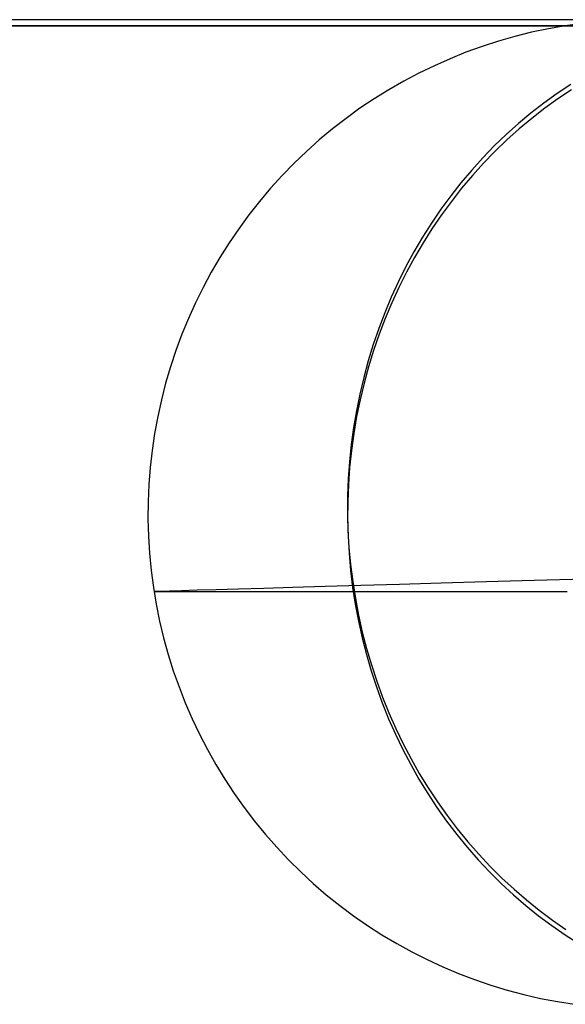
# Model space of a CAD drawing. Header units: millimetres. Extents: x 492 to 1282, y -834 to -234.
# Tile 5 of 93: x 575 to 584, y -834 to -818. Entities that reach past the tile are written whole.
import ezdxf

# ---------------------------------------------------------------- set-up
doc = ezdxf.new("R2010")
doc.units = ezdxf.units.MM
doc.layers.add('Volume$Layer 03', color=7, linetype='Continuous', true_color=0x000000)

msp = doc.modelspace()

# ---------------------------------------------------------------- linework, layer by layer
at = {"layer": 'Volume$Layer 03'}
for p, q in [((538.174, -818.272, 191), (856.174, -818.272, 191)), ((538.174, -818.371, 201), (856.174, -818.371, 201)), ((856.174, -818.371, 199), (538.174, -818.371, 199)), ((856.174, -818.371, 200), (538.174, -818.371, 200)), ((583.652, -818.419, 38), (583.38, -818.476, 38)), ((583.652, -818.419, 344), (583.38, -818.476, 344)), ((583.652, -818.419, 191), (583.38, -818.476, 191)), ((583.925, -818.371, 38), (583.652, -818.419, 38)), ((583.925, -818.371, 344), (583.652, -818.419, 344)), ((583.925, -818.371, 191), (583.652, -818.419, 191)), ((584.2, -818.332, 191), (583.925, -818.371, 191)), ((582.844, -818.62, 38), (582.579, -818.705, 38)), ((582.844, -818.62, 344), (582.579, -818.705, 344)), ((582.844, -818.62, 191), (582.579, -818.705, 191)), ((583.111, -818.543, 38), (582.844, -818.62, 38)), ((583.111, -818.543, 344), (582.844, -818.62, 344)), ((583.111, -818.543, 191), (582.844, -818.62, 191)), ((583.38, -818.476, 38), (583.111, -818.543, 38)), ((583.38, -818.476, 344), (583.111, -818.543, 344)), ((583.38, -818.476, 191), (583.111, -818.543, 191)), ((582.579, -818.705, 38), (582.318, -818.8, 38)), ((582.579, -818.705, 344), (582.318, -818.8, 344)), ((582.579, -818.705, 191), (582.318, -818.8, 191)), ((582.061, -818.903, 38), (581.807, -819.016, 38)), ((582.061, -818.903, 344), (581.807, -819.016, 344)), ((582.061, -818.903, 191), (581.807, -819.016, 191)), ((582.318, -818.8, 38), (582.061, -818.903, 38)), ((582.318, -818.8, 344), (582.061, -818.903, 344)), ((582.318, -818.8, 191), (582.061, -818.903, 191)), ((581.807, -819.016, 38), (581.557, -819.137, 38)), ((581.807, -819.016, 344), (581.557, -819.137, 344)), ((581.807, -819.016, 191), (581.557, -819.137, 191)), ((581.312, -819.267, 38), (581.071, -819.405, 38)), ((581.312, -819.267, 344), (581.071, -819.405, 344)), ((581.312, -819.267, 191), (581.071, -819.405, 191)), ((581.557, -819.137, 38), (581.312, -819.267, 38)), ((581.557, -819.137, 344), (581.312, -819.267, 344)), ((581.557, -819.137, 191), (581.312, -819.267, 191)), ((581.071, -819.405, 38), (580.835, -819.552, 38)), ((581.071, -819.405, 344), (580.835, -819.552, 344)), ((581.071, -819.405, 191), (580.835, -819.552, 191)), ((584.013, -819.32, 22.572), (583.793, -819.466, 22.484)), ((584.026, -819.405, 359.498), (583.807, -819.552, 359.585)), ((580.835, -819.552, 38), (580.604, -819.706, 38)), ((580.835, -819.552, 344), (580.604, -819.706, 344)), ((580.835, -819.552, 191), (580.604, -819.706, 191)), ((583.793, -819.466, 22.484), (583.579, -819.62, 22.397)), ((583.807, -819.552, 359.585), (583.593, -819.706, 359.67)), ((580.604, -819.706, 38), (580.379, -819.869, 38)), ((580.604, -819.706, 344), (580.379, -819.869, 344)), ((580.604, -819.706, 191), (580.379, -819.869, 191)), ((583.579, -819.62, 22.397), (583.37, -819.782, 22.313)), ((583.593, -819.706, 359.67), (583.383, -819.869, 359.753)), ((580.379, -819.869, 38), (580.16, -820.039, 38)), ((580.379, -819.869, 344), (580.16, -820.039, 344)), ((580.379, -819.869, 191), (580.16, -820.039, 191)), ((583.37, -819.782, 22.313), (583.167, -819.952, 22.23)), ((583.383, -819.869, 359.753), (583.179, -820.039, 359.834)), ((580.16, -820.039, 38), (579.946, -820.217, 38)), ((580.16, -820.039, 344), (579.946, -820.217, 344)), ((580.16, -820.039, 191), (579.946, -820.217, 191)), ((583.167, -819.952, 22.23), (582.969, -820.129, 22.15)), ((583.179, -820.039, 359.834), (582.981, -820.217, 359.912)), ((579.946, -820.217, 38), (579.739, -820.402, 38)), ((579.946, -820.217, 344), (579.739, -820.402, 344)), ((579.946, -820.217, 191), (579.739, -820.402, 191)), ((582.969, -820.129, 22.15), (582.776, -820.314, 22.072)), ((582.981, -820.217, 359.912), (582.788, -820.402, 359.988)), ((582.776, -820.314, 22.072), (582.59, -820.506, 21.996)), ((579.739, -820.402, 38), (579.539, -820.594, 38)), ((579.739, -820.402, 344), (579.539, -820.594, 344)), ((579.739, -820.402, 191), (579.539, -820.594, 191)), ((582.59, -820.506, 21.996), (582.411, -820.704, 21.923)), ((582.788, -820.402, 359.988), (582.602, -820.594, 360.062)), ((579.539, -820.594, 38), (579.345, -820.793, 38)), ((579.539, -820.594, 344), (579.345, -820.793, 344)), ((579.539, -820.594, 191), (579.345, -820.793, 191)), ((582.602, -820.594, 360.062), (582.422, -820.793, 360.133)), ((579.345, -820.793, 38), (579.159, -820.999, 38)), ((579.345, -820.793, 344), (579.159, -820.999, 344)), ((579.345, -820.793, 191), (579.159, -820.999, 191)), ((582.411, -820.704, 21.923), (582.237, -820.909, 21.852)), ((582.422, -820.793, 360.133), (582.248, -820.999, 360.202)), ((579.159, -820.999, 38), (578.979, -821.211, 38)), ((579.159, -820.999, 344), (578.979, -821.211, 344)), ((579.159, -820.999, 191), (578.979, -821.211, 191)), ((582.237, -820.909, 21.852), (582.071, -821.121, 21.784)), ((582.248, -820.999, 360.202), (582.082, -821.211, 360.268)), ((582.071, -821.121, 21.784), (581.912, -821.339, 21.718)), ((578.979, -821.211, 38), (578.807, -821.429, 38)), ((578.979, -821.211, 344), (578.807, -821.429, 344)), ((578.979, -821.211, 191), (578.807, -821.429, 191)), ((581.912, -821.339, 21.718), (581.759, -821.562, 21.656)), ((582.082, -821.211, 360.268), (581.922, -821.429, 360.331)), ((578.807, -821.429, 38), (578.643, -821.653, 38)), ((578.807, -821.429, 344), (578.643, -821.653, 344)), ((578.807, -821.429, 191), (578.643, -821.653, 191)), ((581.922, -821.429, 360.331), (581.769, -821.653, 360.392)), ((578.643, -821.653, 38), (578.487, -821.882, 38)), ((578.643, -821.653, 344), (578.487, -821.882, 344)), ((578.643, -821.653, 191), (578.487, -821.882, 191)), ((581.759, -821.562, 21.656), (581.614, -821.791, 21.596)), ((581.769, -821.653, 360.392), (581.624, -821.882, 360.45)), ((581.614, -821.791, 21.596), (581.477, -822.026, 21.539)), ((578.487, -821.882, 38), (578.338, -822.117, 38)), ((578.487, -821.882, 344), (578.338, -822.117, 344)), ((578.487, -821.882, 191), (578.338, -822.117, 191)), ((581.624, -821.882, 360.45), (581.486, -822.117, 360.504)), ((578.338, -822.117, 38), (578.198, -822.357, 38)), ((578.338, -822.117, 344), (578.198, -822.357, 344)), ((578.338, -822.117, 191), (578.198, -822.357, 191)), ((581.477, -822.026, 21.539), (581.347, -822.265, 21.485)), ((581.486, -822.117, 360.504), (581.355, -822.357, 360.556)), ((581.347, -822.265, 21.485), (581.225, -822.509, 21.434)), ((578.198, -822.357, 38), (578.067, -822.601, 38)), ((578.198, -822.357, 344), (578.067, -822.601, 344)), ((578.198, -822.357, 191), (578.067, -822.601, 191)), ((581.355, -822.357, 360.556), (581.233, -822.601, 360.604)), ((578.067, -822.601, 38), (577.943, -822.85, 38)), ((578.067, -822.601, 344), (577.943, -822.85, 344)), ((578.067, -822.601, 191), (577.943, -822.85, 191)), ((581.225, -822.509, 21.434), (581.111, -822.758, 21.386)), ((581.233, -822.601, 360.604), (581.119, -822.85, 360.649)), ((581.111, -822.758, 21.386), (581.005, -823.011, 21.342)), ((577.943, -822.85, 38), (577.829, -823.103, 38)), ((577.943, -822.85, 344), (577.829, -823.103, 344)), ((577.943, -822.85, 191), (577.829, -823.103, 191)), ((581.119, -822.85, 360.649), (581.012, -823.103, 360.692)), ((581.005, -823.011, 21.342), (580.907, -823.267, 21.3)), ((577.829, -823.103, 38), (577.723, -823.36, 38)), ((577.829, -823.103, 344), (577.723, -823.36, 344)), ((577.829, -823.103, 191), (577.723, -823.36, 191)), ((581.012, -823.103, 360.692), (580.914, -823.36, 360.73)), ((577.723, -823.36, 38), (577.627, -823.621, 38)), ((577.723, -823.36, 344), (577.627, -823.621, 344)), ((577.723, -823.36, 191), (577.627, -823.621, 191)), ((580.907, -823.267, 21.3), (580.818, -823.528, 21.262)), ((580.914, -823.36, 360.73), (580.824, -823.62, 360.766)), ((580.818, -823.528, 21.262), (580.737, -823.791, 21.227)), ((577.627, -823.621, 38), (577.539, -823.884, 38)), ((577.627, -823.621, 344), (577.539, -823.884, 344)), ((577.627, -823.621, 191), (577.539, -823.884, 191)), ((580.824, -823.62, 360.766), (580.743, -823.884, 360.798)), ((577.539, -823.884, 38), (577.461, -824.151, 38)), ((577.539, -823.884, 344), (577.461, -824.151, 344)), ((577.539, -823.884, 191), (577.461, -824.151, 191)), ((580.737, -823.791, 21.227), (580.665, -824.057, 21.196)), ((580.743, -823.884, 360.798), (580.67, -824.15, 360.827)), ((577.461, -824.151, 38), (577.392, -824.42, 38)), ((577.461, -824.151, 344), (577.392, -824.42, 344)), ((577.461, -824.151, 191), (577.392, -824.42, 191)), ((580.665, -824.057, 21.196), (580.601, -824.326, 21.167)), ((580.67, -824.15, 360.827), (580.606, -824.419, 360.852)), ((580.601, -824.326, 21.167), (580.546, -824.597, 21.143)), ((577.392, -824.42, 38), (577.332, -824.691, 38)), ((577.392, -824.42, 344), (577.332, -824.691, 344)), ((577.392, -824.42, 191), (577.332, -824.691, 191)), ((580.606, -824.419, 360.852), (580.55, -824.691, 360.874)), ((580.546, -824.597, 21.143), (580.5, -824.87, 21.122)), ((577.332, -824.691, 38), (577.282, -824.964, 38)), ((577.332, -824.691, 344), (577.282, -824.964, 344)), ((577.332, -824.691, 191), (577.282, -824.964, 191)), ((580.55, -824.691, 360.874), (580.504, -824.964, 360.893)), ((577.282, -824.964, 38), (577.242, -825.239, 38)), ((577.282, -824.964, 344), (577.242, -825.239, 344)), ((577.282, -824.964, 191), (577.242, -825.239, 191)), ((580.5, -824.87, 21.122), (580.463, -825.145, 21.104)), ((580.504, -824.964, 360.893), (580.466, -825.238, 360.908)), ((580.463, -825.145, 21.104), (580.434, -825.421, 21.09)), ((577.242, -825.239, 38), (577.21, -825.514, 38)), ((577.242, -825.239, 344), (577.21, -825.514, 344)), ((577.242, -825.239, 191), (577.21, -825.514, 191)), ((580.466, -825.238, 360.908), (580.437, -825.514, 360.919)), ((580.434, -825.421, 21.09), (580.415, -825.697, 21.079)), ((577.21, -825.514, 38), (577.189, -825.791, 38)), ((577.21, -825.514, 344), (577.189, -825.791, 344)), ((577.21, -825.514, 191), (577.189, -825.791, 191)), ((580.437, -825.514, 360.919), (580.417, -825.791, 360.927)), ((577.189, -825.791, 38), (577.177, -826.069, 38)), ((577.189, -825.791, 344), (577.177, -826.069, 344)), ((577.189, -825.791, 191), (577.177, -826.069, 191)), ((580.415, -825.697, 21.079), (580.404, -825.975, 21.072)), ((580.417, -825.791, 360.927), (580.406, -826.069, 360.932)), ((577.177, -826.069, 38), (577.175, -826.346, 38)), ((577.177, -826.069, 344), (577.175, -826.346, 344)), ((577.177, -826.069, 191), (577.175, -826.346, 191)), ((580.404, -825.975, 21.072), (580.402, -826.253, 21.068)), ((580.406, -826.069, 360.932), (580.404, -826.346, 360.932)), ((580.402, -826.253, 21.068), (580.41, -826.53, 21.068)), ((577.175, -826.346, 38), (577.182, -826.624, 38)), ((577.175, -826.346, 344), (577.182, -826.624, 344)), ((577.175, -826.346, 191), (577.182, -826.624, 191)), ((580.404, -826.346, 360.932), (580.411, -826.624, 360.93)), ((580.41, -826.53, 21.068), (580.426, -826.807, 21.071)), ((577.182, -826.624, 38), (577.199, -826.901, 38)), ((577.182, -826.624, 344), (577.199, -826.901, 344)), ((577.182, -826.624, 191), (577.199, -826.901, 191)), ((580.411, -826.624, 360.93), (580.427, -826.901, 360.923)), ((577.199, -826.901, 38), (577.226, -827.178, 38)), ((577.199, -826.901, 344), (577.226, -827.178, 344)), ((577.199, -826.901, 191), (577.226, -827.178, 191)), ((580.426, -826.807, 21.071), (580.451, -827.084, 21.078)), ((580.427, -826.901, 360.923), (580.451, -827.178, 360.914)), ((577.226, -827.178, 38), (577.262, -827.453, 38)), ((577.226, -827.178, 344), (577.262, -827.453, 344)), ((577.226, -827.178, 191), (577.262, -827.453, 191)), ((580.451, -827.084, 21.078), (580.486, -827.359, 21.089)), ((580.451, -827.178, 360.914), (580.485, -827.453, 360.9)), ((580.486, -827.359, 21.089), (580.529, -827.633, 21.103)), ((581.919, -827.386, 17.865), (581.242, -827.406, 19.318)), ((582.646, -827.365, 16.436), (581.919, -827.386, 17.865)), ((583.423, -827.343, 15.034), (582.646, -827.365, 16.436)), ((584.249, -827.319, 13.66), (583.423, -827.343, 15.034)), ((577.262, -827.453, 38), (577.308, -827.727, 38)), ((577.262, -827.453, 344), (577.308, -827.727, 344)), ((577.262, -827.453, 191), (577.308, -827.727, 191)), ((577.301, -827.521, 36.397), (577.273, -827.522, 38)), ((577.273, -827.522, 38), (577.273, -827.522, 344)), ((577.273, -827.522, 344), (577.299, -827.522, 345.567)), ((577.299, -827.522, 345.567), (577.38, -827.522, 347.132)), ((577.384, -827.518, 34.796), (577.301, -827.521, 36.397)), ((577.38, -827.522, 347.132), (577.513, -827.522, 348.694)), ((577.524, -827.514, 33.199), (577.384, -827.518, 34.796)), ((577.513, -827.522, 348.694), (577.7, -827.522, 350.25)), ((577.719, -827.509, 31.607), (577.524, -827.514, 33.199)), ((577.7, -827.522, 350.25), (577.94, -827.522, 351.799)), ((577.97, -827.501, 30.024), (577.719, -827.509, 31.607)), ((577.94, -827.522, 351.799), (578.233, -827.522, 353.339)), ((578.276, -827.492, 28.45), (577.97, -827.501, 30.024)), ((578.233, -827.522, 353.339), (578.578, -827.522, 354.868)), ((578.636, -827.482, 26.888), (578.276, -827.492, 28.45)), ((578.578, -827.522, 354.868), (578.975, -827.522, 356.384)), ((579.051, -827.47, 25.339), (578.636, -827.482, 26.888)), ((578.975, -827.522, 356.384), (579.423, -827.522, 357.886)), ((579.52, -827.456, 23.806), (579.051, -827.47, 25.339)), ((579.423, -827.522, 357.886), (579.923, -827.522, 359.372)), ((580.041, -827.441, 22.29), (579.52, -827.456, 23.806)), ((579.923, -827.522, 359.372), (580.473, -827.522, 360.839)), ((580.616, -827.424, 20.793), (580.041, -827.441, 22.29)), ((580.473, -827.522, 360.839), (581.073, -827.522, 362.287)), ((580.485, -827.453, 360.9), (580.527, -827.727, 360.883)), ((581.242, -827.406, 19.318), (580.616, -827.424, 20.793)), ((581.073, -827.522, 362.287), (581.722, -827.522, 363.714)), ((581.722, -827.522, 363.714), (582.419, -827.522, 365.118)), ((582.419, -827.522, 365.118), (583.164, -827.522, 366.497)), ((583.164, -827.522, 366.497), (583.955, -827.522, 367.85)), ((580.529, -827.633, 21.103), (580.58, -827.905, 21.12)), ((577.308, -827.727, 38), (577.363, -827.999, 38)), ((577.308, -827.727, 344), (577.363, -827.999, 344)), ((577.308, -827.727, 191), (577.363, -827.999, 191)), ((580.527, -827.727, 360.883), (580.579, -827.999, 360.863)), ((577.363, -827.999, 38), (577.428, -828.269, 38)), ((577.363, -827.999, 344), (577.428, -828.269, 344)), ((577.363, -827.999, 191), (577.428, -828.269, 191)), ((580.579, -827.999, 360.863), (580.639, -828.269, 360.839)), ((580.58, -827.905, 21.12), (580.641, -828.176, 21.142)), ((580.641, -828.176, 21.142), (580.71, -828.443, 21.166)), ((577.428, -828.269, 38), (577.502, -828.537, 38)), ((577.428, -828.269, 344), (577.502, -828.537, 344)), ((577.428, -828.269, 191), (577.502, -828.537, 191)), ((580.639, -828.269, 360.839), (580.708, -828.537, 360.812)), ((580.71, -828.443, 21.166), (580.788, -828.708, 21.194)), ((577.502, -828.537, 38), (577.585, -828.802, 38)), ((577.502, -828.537, 344), (577.585, -828.802, 344)), ((577.502, -828.537, 191), (577.585, -828.802, 191)), ((580.708, -828.537, 360.812), (580.785, -828.802, 360.782)), ((577.585, -828.802, 38), (577.677, -829.064, 38)), ((577.585, -828.802, 344), (577.677, -829.064, 344)), ((577.585, -828.802, 191), (577.677, -829.064, 191)), ((580.785, -828.802, 360.782), (580.871, -829.064, 360.748)), ((580.788, -828.708, 21.194), (580.874, -828.971, 21.225)), ((580.874, -828.971, 21.225), (580.969, -829.229, 21.26)), ((577.677, -829.064, 38), (577.779, -829.322, 38)), ((577.677, -829.064, 344), (577.779, -829.322, 344)), ((577.677, -829.064, 191), (577.779, -829.322, 191)), ((580.871, -829.064, 360.748), (580.965, -829.322, 360.71)), ((580.969, -829.229, 21.26), (581.072, -829.484, 21.298)), ((577.779, -829.322, 38), (577.889, -829.577, 38)), ((577.779, -829.322, 344), (577.889, -829.577, 344)), ((577.779, -829.322, 191), (577.889, -829.577, 191)), ((580.965, -829.322, 360.71), (581.068, -829.577, 360.67)), ((577.889, -829.577, 38), (578.008, -829.828, 38)), ((577.889, -829.577, 344), (578.008, -829.828, 344)), ((577.889, -829.577, 191), (578.008, -829.828, 191)), ((581.068, -829.577, 360.67), (581.178, -829.828, 360.626)), ((581.072, -829.484, 21.298), (581.183, -829.735, 21.339)), ((581.183, -829.735, 21.339), (581.303, -829.982, 21.384)), ((578.008, -829.828, 38), (578.136, -830.074, 38)), ((578.008, -829.828, 344), (578.136, -830.074, 344)), ((578.008, -829.828, 191), (578.136, -830.074, 191)), ((581.178, -829.828, 360.626), (581.297, -830.074, 360.579)), ((578.136, -830.074, 38), (578.272, -830.316, 38)), ((578.136, -830.074, 344), (578.272, -830.316, 344)), ((578.136, -830.074, 191), (578.272, -830.316, 191)), ((581.297, -830.074, 360.579), (581.424, -830.316, 360.529)), ((581.303, -829.982, 21.384), (581.43, -830.225, 21.431)), ((581.43, -830.225, 21.431), (581.564, -830.462, 21.482)), ((578.272, -830.316, 38), (578.416, -830.554, 38)), ((578.272, -830.316, 344), (578.416, -830.554, 344)), ((578.272, -830.316, 191), (578.416, -830.554, 191)), ((581.424, -830.316, 360.529), (581.558, -830.554, 360.475)), ((578.416, -830.554, 38), (578.569, -830.786, 38)), ((578.416, -830.554, 344), (578.569, -830.786, 344)), ((578.416, -830.554, 191), (578.569, -830.786, 191)), ((581.558, -830.554, 360.475), (581.7, -830.785, 360.419)), ((581.564, -830.462, 21.482), (581.707, -830.694, 21.536)), ((581.707, -830.694, 21.536), (581.857, -830.921, 21.593)), ((578.569, -830.786, 38), (578.73, -831.012, 38)), ((578.569, -830.786, 344), (578.73, -831.012, 344)), ((578.569, -830.786, 191), (578.73, -831.012, 191)), ((581.7, -830.785, 360.419), (581.849, -831.012, 360.36)), ((578.73, -831.012, 38), (578.898, -831.233, 38)), ((578.73, -831.012, 344), (578.898, -831.233, 344)), ((578.73, -831.012, 191), (578.898, -831.233, 191)), ((581.849, -831.012, 360.36), (582.006, -831.233, 360.298)), ((581.857, -830.921, 21.593), (582.014, -831.142, 21.652)), ((582.014, -831.142, 21.652), (582.178, -831.357, 21.715)), ((578.898, -831.233, 38), (579.074, -831.448, 38)), ((578.898, -831.233, 344), (579.074, -831.448, 344)), ((578.898, -831.233, 191), (579.074, -831.448, 191)), ((582.006, -831.233, 360.298), (582.17, -831.448, 360.233)), ((582.178, -831.357, 21.715), (582.348, -831.566, 21.78)), ((579.074, -831.448, 38), (579.257, -831.656, 38)), ((579.074, -831.448, 344), (579.257, -831.656, 344)), ((579.074, -831.448, 191), (579.257, -831.656, 191)), ((582.17, -831.448, 360.233), (582.34, -831.656, 360.166)), ((579.257, -831.656, 38), (579.448, -831.858, 38)), ((579.257, -831.656, 344), (579.448, -831.858, 344)), ((579.257, -831.656, 191), (579.448, -831.858, 191)), ((582.34, -831.656, 360.166), (582.517, -831.858, 360.096)), ((582.348, -831.566, 21.78), (582.526, -831.769, 21.848)), ((582.526, -831.769, 21.848), (582.71, -831.965, 21.919)), ((579.448, -831.858, 38), (579.645, -832.054, 38)), ((579.448, -831.858, 344), (579.645, -832.054, 344)), ((579.448, -831.858, 191), (579.645, -832.054, 191)), ((582.517, -831.858, 360.096), (582.701, -832.054, 360.023)), ((582.71, -831.965, 21.919), (582.9, -832.154, 21.992)), ((579.645, -832.054, 38), (579.849, -832.242, 38)), ((579.645, -832.054, 344), (579.849, -832.242, 344)), ((579.645, -832.054, 191), (579.849, -832.242, 191)), ((582.701, -832.054, 360.023), (582.89, -832.242, 359.948)), ((582.9, -832.154, 21.992), (583.096, -832.335, 22.068)), ((579.849, -832.242, 38), (580.059, -832.424, 38)), ((579.849, -832.242, 344), (580.059, -832.424, 344)), ((579.849, -832.242, 191), (580.059, -832.424, 191)), ((582.89, -832.242, 359.948), (583.086, -832.424, 359.871)), ((580.059, -832.424, 38), (580.276, -832.597, 38)), ((580.059, -832.424, 344), (580.276, -832.597, 344)), ((580.059, -832.424, 191), (580.276, -832.597, 191)), ((583.086, -832.424, 359.871), (583.287, -832.597, 359.791)), ((583.096, -832.335, 22.068), (583.297, -832.509, 22.146)), ((580.276, -832.597, 38), (580.498, -832.764, 38)), ((580.276, -832.597, 344), (580.498, -832.764, 344)), ((580.276, -832.597, 191), (580.498, -832.764, 191)), ((583.287, -832.597, 359.791), (583.494, -832.764, 359.709)), ((583.297, -832.509, 22.146), (583.504, -832.676, 22.226)), ((580.498, -832.764, 38), (580.727, -832.922, 38)), ((580.498, -832.764, 344), (580.727, -832.922, 344)), ((580.498, -832.764, 191), (580.727, -832.922, 191)), ((583.494, -832.764, 359.709), (583.706, -832.922, 359.625)), ((583.504, -832.676, 22.226), (583.717, -832.835, 22.308)), ((580.727, -832.922, 38), (580.96, -833.072, 38)), ((580.727, -832.922, 344), (580.96, -833.072, 344)), ((580.727, -832.922, 191), (580.96, -833.072, 191)), ((583.706, -832.922, 359.625), (583.923, -833.072, 359.539)), ((583.717, -832.835, 22.308), (583.934, -832.986, 22.393)), ((580.96, -833.072, 38), (581.199, -833.215, 38)), ((580.96, -833.072, 344), (581.199, -833.215, 344)), ((580.96, -833.072, 191), (581.199, -833.215, 191)), ((583.923, -833.072, 359.539), (584.145, -833.214, 359.451)), ((581.199, -833.215, 38), (581.442, -833.348, 38)), ((581.199, -833.215, 344), (581.442, -833.348, 344)), ((581.199, -833.215, 191), (581.442, -833.348, 191)), ((581.442, -833.348, 38), (581.69, -833.474, 38)), ((581.442, -833.348, 344), (581.69, -833.474, 344)), ((581.442, -833.348, 191), (581.69, -833.474, 191)), ((581.69, -833.474, 38), (581.942, -833.59, 38)), ((581.69, -833.474, 344), (581.942, -833.59, 344)), ((581.69, -833.474, 191), (581.942, -833.59, 191)), ((581.942, -833.59, 38), (582.198, -833.698, 38)), ((581.942, -833.59, 344), (582.198, -833.698, 344)), ((581.942, -833.59, 191), (582.198, -833.698, 191)), ((582.198, -833.698, 38), (582.457, -833.797, 38)), ((582.198, -833.698, 344), (582.457, -833.797, 344)), ((582.198, -833.698, 191), (582.457, -833.797, 191)), ((582.457, -833.797, 38), (582.72, -833.887, 38)), ((582.457, -833.797, 344), (582.72, -833.887, 344)), ((582.457, -833.797, 191), (582.72, -833.887, 191)), ((582.72, -833.887, 38), (582.986, -833.967, 38)), ((582.72, -833.887, 344), (582.986, -833.967, 344)), ((582.72, -833.887, 191), (582.986, -833.967, 191)), ((582.986, -833.967, 38), (583.254, -834.039, 38)), ((582.986, -833.967, 344), (583.254, -834.039, 344)), ((582.986, -833.967, 191), (583.254, -834.039, 191)), ((583.254, -834.039, 38), (583.525, -834.101, 38)), ((583.254, -834.039, 344), (583.525, -834.101, 344)), ((583.254, -834.039, 191), (583.525, -834.101, 191)), ((583.525, -834.101, 38), (583.797, -834.153, 38)), ((583.525, -834.101, 344), (583.797, -834.153, 344)), ((583.525, -834.101, 191), (583.797, -834.153, 191)), ((583.797, -834.153, 38), (584.072, -834.196, 38)), ((583.797, -834.153, 344), (584.072, -834.196, 344)), ((583.797, -834.153, 191), (584.072, -834.196, 191))]:
    msp.add_line(p, q, dxfattribs=at)

doc.saveas('drawing.dxf')
